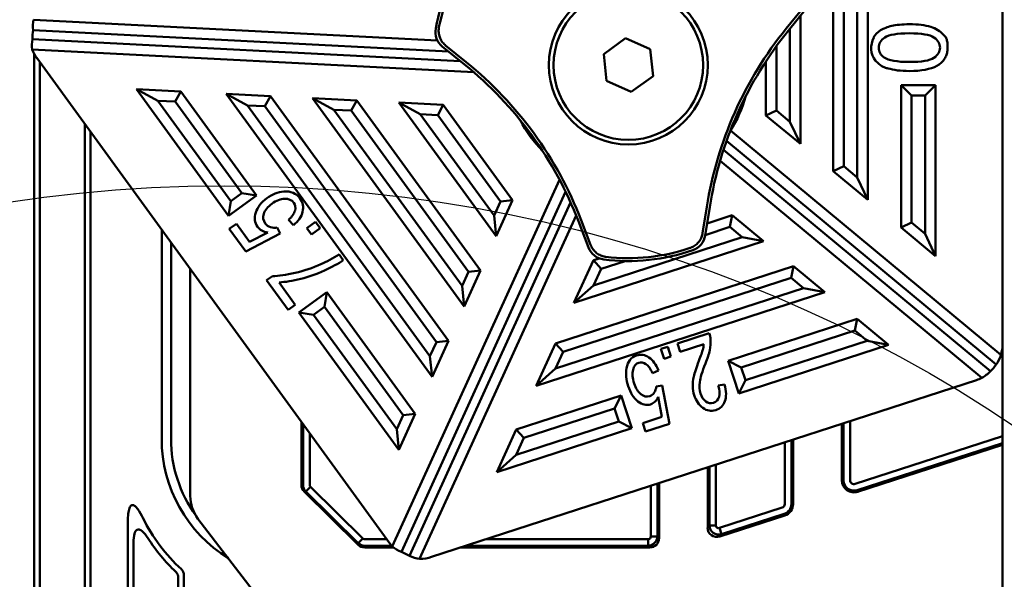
# Model space of a CAD drawing. Header units: millimetres. Extents: x 0 to 5104, y -184 to 1188.
# Tile 59 of 221: x 630 to 683, y 708 to 738. Entities that reach past the tile are written whole.
import ezdxf

# ---------------------------------------------------------------- set-up
doc = ezdxf.new("R2010")
doc.units = ezdxf.units.MM
doc.header["$LTSCALE"] = 2
doc.layers.add('Detailumgrenzung (ISO)', color=7, linetype='Continuous', lineweight=25)
doc.layers.add('Sichtbar (ISO)', color=7, linetype='Continuous', lineweight=50)

# ---------------------------------------------------------------- blocks, each defined once
blk = doc.blocks.new('2DDetail0')
at = {"layer": 'Detailumgrenzung (ISO)'}
blk.add_circle((320.666, 326.675), 37.864, dxfattribs=at)

msp = doc.modelspace()

# ---------------------------------------------------------------- linework, layer by layer
at = {"layer": 'Sichtbar (ISO)'}
for p, q in [((682.93, 720.583), (682.93, 752.348)), ((675.73, 743.888), (675.73, 728.321)), ((675.17, 742.598), (675.17, 729.514)), ((673.886, 729.852), (673.886, 742.165)), ((674.446, 730.115), (674.446, 741.922)), ((672.271, 738.596), (671.372, 737.486)), ((671.493, 737.388), (672.45, 738.571)), ((672.13, 738.175), (672.13, 731.31)), ((652.721, 736.854), (631.127, 737.961)), ((631.103, 737.401), (653.309, 736.263)), ((662.779, 736.965), (661.611, 736.117)), ((664.098, 736.378), (662.779, 736.965)), ((671.57, 732.504), (671.57, 737.484)), ((631.075, 736.923), (653.942, 735.75)), ((652.985, 736.525), (654.168, 735.568)), ((654.266, 735.688), (653.155, 736.587)), ((670.846, 736.545), (670.846, 733.105)), ((654.664, 735.152), (631.054, 736.363)), ((631.169, 648.508), (631.169, 736.117)), ((631.301, 735.911), (650.174, 709.934)), ((661.611, 736.117), (661.762, 734.681)), ((664.248, 734.943), (664.098, 736.378)), ((631.469, 648.514), (631.469, 735.679)), ((670.286, 732.842), (670.286, 735.731)), ((663.081, 734.094), (664.248, 734.943)), ((661.762, 734.681), (663.081, 734.094)), ((677.508, 734.465), (679.352, 734.465)), ((677.508, 726.845), (677.508, 734.465)), ((678.068, 733.905), (677.508, 734.465)), ((679.352, 734.465), (678.792, 733.905)), ((679.352, 734.465), (679.352, 725.313)), ((641.552, 727.47), (636.631, 734.243)), ((636.631, 734.243), (638.999, 734.122)), ((636.631, 734.243), (637.773, 733.624)), ((638.999, 734.122), (638.703, 733.576)), ((638.999, 734.122), (643.044, 728.554)), ((652.434, 718.843), (641.423, 733.998)), ((641.423, 733.998), (643.791, 733.876)), ((641.423, 733.998), (642.565, 733.378)), ((643.791, 733.876), (643.495, 733.33)), ((643.791, 733.876), (653.312, 720.771)), ((678.068, 727.108), (678.068, 733.905)), ((678.792, 733.905), (678.068, 733.905)), ((678.792, 733.905), (678.792, 726.507)), ((641.676, 728.252), (637.773, 733.624)), ((637.773, 733.624), (638.703, 733.576)), ((638.703, 733.576), (642.262, 728.677)), ((642.565, 733.378), (643.495, 733.33)), ((652.322, 719.949), (642.565, 733.378)), ((643.495, 733.33), (652.667, 720.706)), ((654.149, 722.606), (646.045, 733.761)), ((646.045, 733.761), (648.413, 733.639)), ((647.187, 733.141), (646.045, 733.761)), ((648.117, 733.093), (648.413, 733.639)), ((648.413, 733.639), (655.028, 724.535)), ((655.864, 726.37), (650.667, 733.524)), ((650.667, 733.524), (653.035, 733.402)), ((651.809, 732.904), (650.667, 733.524)), ((652.739, 732.857), (653.035, 733.402)), ((653.035, 733.402), (656.743, 728.298)), ((647.187, 733.141), (654.037, 723.713)), ((648.117, 733.093), (647.187, 733.141)), ((654.382, 724.47), (648.117, 733.093)), ((651.809, 732.904), (655.753, 727.477)), ((652.739, 732.857), (651.809, 732.904)), ((656.098, 728.233), (652.739, 732.857)), ((670.846, 733.105), (670.286, 732.842)), ((672.13, 731.31), (670.286, 732.842)), ((670.846, 733.105), (671.57, 732.504)), ((633.869, 732.375), (633.869, 648.781)), ((671.57, 732.504), (672.13, 731.31)), ((634.169, 731.963), (634.169, 648.843)), ((668.394, 732.032), (682.851, 720.027)), ((682.596, 719.512), (668.182, 731.48)), ((682.284, 719.147), (668.017, 730.994)), ((667.838, 730.414), (681.83, 718.795)), ((673.886, 729.852), (674.446, 730.115)), ((675.73, 728.321), (673.886, 729.852)), ((675.17, 729.514), (674.446, 730.115)), ((659.254, 729.392), (650.31, 709.767)), ((675.73, 728.321), (675.17, 729.514)), ((643.044, 728.554), (641.552, 727.47)), ((641.676, 728.252), (642.262, 728.677)), ((642.262, 728.677), (643.044, 728.554)), ((650.799, 709.489), (659.578, 728.753)), ((641.552, 727.47), (641.676, 728.252)), ((651.232, 709.283), (659.845, 728.181)), ((655.753, 727.477), (656.098, 728.233)), ((656.743, 728.298), (655.864, 726.37)), ((656.098, 728.233), (656.743, 728.298)), ((667.125, 727.947), (666.901, 726.536)), ((667.04, 726.419), (667.278, 727.922)), ((667.142, 727.061), (668.485, 727.497)), ((668.364, 726.869), (668.485, 727.497)), ((668.485, 727.497), (670.163, 726.103)), ((641.595, 726.768), (641.975, 727.044)), ((641.975, 727.044), (642.684, 726.069)), ((645.033, 726.966), (644.769, 727.255)), ((646.2, 727.143), (645.747, 726.814)), ((646.448, 726.801), (646.2, 727.143)), ((660.141, 727.482), (651.771, 709.114)), ((655.753, 727.477), (655.864, 726.37)), ((660.258, 727.185), (660.804, 725.764)), ((660.915, 725.906), (660.403, 727.24)), ((677.508, 726.845), (678.068, 727.108)), ((678.792, 726.507), (678.068, 727.108)), ((637.98, 726.718), (637.98, 715.53)), ((642.478, 725.552), (641.595, 726.768)), ((644.313, 726.523), (642.478, 725.552)), ((642.684, 726.069), (643.65, 726.569)), ((644.157, 726.841), (644.313, 726.523)), ((645.747, 726.814), (645.995, 726.472)), ((645.995, 726.472), (646.448, 726.801)), ((668.364, 726.869), (667.043, 726.44)), ((669.023, 726.322), (668.364, 726.869)), ((679.352, 725.313), (677.508, 726.845)), ((679.352, 725.313), (678.792, 726.507)), ((638.48, 726.03), (638.48, 715.53)), ((670.163, 726.103), (660.024, 722.809)), ((661.062, 723.735), (669.023, 726.322)), ((669.023, 726.322), (670.163, 726.103)), ((647.688, 725.095), (647.464, 725.404)), ((660.024, 722.809), (661.062, 725.085)), ((661.062, 725.085), (661.38, 725.189)), ((661.469, 724.629), (661.062, 725.085)), ((662.761, 725.048), (661.469, 724.629)), ((639.509, 712.478), (639.509, 724.613)), ((654.037, 723.713), (654.382, 724.47)), ((655.028, 724.535), (654.149, 722.606)), ((654.382, 724.47), (655.028, 724.535)), ((659.037, 720.642), (671.761, 724.776)), ((661.469, 724.629), (661.062, 723.735)), ((671.761, 724.776), (671.641, 724.148)), ((671.761, 724.776), (673.44, 723.383)), ((643.901, 724.239), (643.593, 724.015)), ((643.593, 724.015), (644.742, 722.433)), ((645.124, 722.71), (644.254, 723.907)), ((659.444, 720.185), (671.641, 724.148)), ((671.641, 724.148), (672.299, 723.601)), ((645.314, 722.292), (646.806, 723.376)), ((646.806, 723.376), (646.682, 722.593)), ((646.806, 723.376), (651.534, 716.868)), ((654.037, 723.713), (654.149, 722.606)), ((673.44, 723.383), (657.999, 718.366)), ((672.299, 723.601), (659.037, 719.292)), ((661.062, 723.735), (660.024, 722.809)), ((673.44, 723.383), (672.299, 723.601)), ((644.742, 722.433), (645.124, 722.71)), ((650.655, 714.94), (645.314, 722.292)), ((646.096, 722.168), (645.314, 722.292)), ((646.682, 722.593), (646.096, 722.168)), ((646.682, 722.593), (650.889, 716.803)), ((650.544, 716.047), (646.096, 722.168)), ((668.261, 719.715), (675.158, 721.956)), ((675.158, 721.956), (675.038, 721.328)), ((675.158, 721.956), (676.837, 720.562)), ((665.551, 720.631), (667.255, 721.185)), ((668.967, 719.355), (675.038, 721.328)), ((675.038, 721.328), (675.697, 720.781)), ((652.667, 720.706), (652.322, 719.949)), ((653.312, 720.771), (652.434, 718.843)), ((653.312, 720.771), (652.667, 720.706)), ((675.697, 720.781), (669.19, 718.666)), ((676.837, 720.562), (675.697, 720.781)), ((657.999, 718.366), (659.037, 720.642)), ((659.037, 720.642), (659.444, 720.185)), ((659.037, 719.292), (659.444, 720.185)), ((664.673, 720.346), (665.034, 720.463)), ((664.846, 719.814), (664.673, 720.346)), ((665.034, 720.463), (665.207, 719.931)), ((665.697, 720.183), (665.551, 720.631)), ((666.961, 720.593), (665.697, 720.183)), ((676.837, 720.562), (668.831, 717.961)), ((682.93, 720.583), (682.93, 715.681)), ((652.434, 718.843), (652.322, 719.949)), ((665.207, 719.931), (664.846, 719.814)), ((668.831, 717.961), (668.261, 719.715)), ((668.261, 719.715), (668.967, 719.355)), ((657.999, 718.366), (659.037, 719.292)), ((664.535, 719.199), (664.216, 719.049)), ((668.967, 719.355), (669.19, 718.666)), ((652.414, 709.213), (681.547, 718.679)), ((669.19, 718.666), (668.831, 717.961)), ((664.423, 718.34), (664.739, 718.379)), ((664.739, 718.379), (665.124, 716.344)), ((667.738, 718.389), (668.078, 718.446)), ((656.937, 716.035), (662.554, 717.86)), ((662.195, 717.155), (662.554, 717.86)), ((662.554, 717.86), (663.124, 716.107)), ((664.726, 716.708), (664.533, 717.776)), ((657.345, 715.579), (662.195, 717.155)), ((662.418, 716.466), (662.195, 717.155)), ((645.452, 716.433), (645.452, 713.062)), ((650.889, 716.803), (650.544, 716.047)), ((651.534, 716.868), (650.655, 714.94)), ((651.534, 716.868), (650.889, 716.803)), ((662.418, 716.466), (656.938, 714.685)), ((663.124, 716.107), (662.418, 716.466)), ((663.697, 716.374), (664.726, 716.708)), ((674.792, 716.484), (674.792, 713.312)), ((645.541, 713.062), (645.541, 716.311)), ((650.655, 714.94), (650.544, 716.047)), ((663.124, 716.107), (655.9, 713.759)), ((655.9, 713.759), (656.937, 716.035)), ((656.937, 716.035), (657.345, 715.579)), ((663.842, 715.927), (663.697, 716.374)), ((665.124, 716.344), (663.842, 715.927)), ((674.351, 716.341), (674.351, 713.312)), ((674.44, 713.312), (674.44, 716.37)), ((645.893, 715.826), (645.893, 713.062)), ((656.938, 714.685), (657.345, 715.579)), ((671.644, 715.461), (671.644, 712.045)), ((671.733, 712.045), (671.733, 715.49)), ((675.054, 713.122), (682.93, 715.681)), ((682.93, 715.311), (682.93, 715.681)), ((671.292, 712.045), (671.292, 715.347)), ((682.93, 715.311), (675.163, 712.787)), ((675.19, 712.703), (682.93, 715.218)), ((682.93, 715.311), (682.93, 715.218)), ((682.93, 715.218), (682.93, 714.381)), ((655.9, 713.759), (656.938, 714.685)), ((667.171, 713.966), (667.171, 710.775)), ((667.26, 710.897), (667.26, 713.966)), ((667.612, 713.966), (667.612, 710.897)), ((682.93, 713.862), (682.93, 714.162)), ((682.93, 710.554), (682.93, 713.862)), ((645.935, 712.961), (645.687, 712.708)), ((645.935, 712.961), (648.736, 710.203)), ((664.13, 710.303), (664.13, 713.02)), ((664.482, 713.134), (664.482, 710.303)), ((664.571, 710.214), (664.571, 713.163)), ((648.488, 709.865), (645.601, 712.708)), ((648.487, 709.951), (645.687, 712.708)), ((667.795, 710.764), (671.154, 711.855)), ((639.922, 711.261), (645.59, 703.875)), ((671.29, 711.436), (667.815, 710.306)), ((671.263, 711.52), (667.904, 710.429)), ((636.169, 649.421), (636.169, 711.111)), ((667.612, 710.897), (667.26, 710.897)), ((667.795, 710.764), (667.904, 710.429)), ((648.736, 710.203), (648.487, 709.951)), ((648.835, 710.163), (650.008, 710.163)), ((655.337, 710.163), (663.989, 710.163)), ((663.989, 710.163), (663.989, 709.81)), ((664.13, 710.303), (664.482, 710.303)), ((682.93, 709.604), (682.93, 710.554)), ((636.469, 649.535), (636.469, 709.979)), ((650.271, 709.81), (648.835, 709.81)), ((650.372, 709.721), (648.836, 709.721)), ((664.078, 709.721), (653.979, 709.721)), ((663.989, 709.81), (654.253, 709.81)), ((682.93, 709.604), (682.93, 689.866)), ((638.869, 708.11), (638.869, 650.73)), ((639.169, 708.24), (639.169, 650.919))]:
    msp.add_line(p, q, dxfattribs=at)
for radius in [4.25, 4]:
    msp.add_circle((662.93, 735.53), radius, dxfattribs=at)
for centre, radius, start, end in [((662.93, 735.53), 10.483, 142.7727, 169.2273), ((662.93, 735.53), 10.327, 143.3418, 168.6582), ((687.049, 724.791), 20.173, 141, 171), ((687.049, 724.791), 20.017, 141, 171), ((677.071, 736.446), 1.157, 151.385, 216.2128), ((641.57, 720.011), 20.017, 21, 51), ((641.57, 720.011), 20.173, 21, 51), ((677.004, 736.502), 1.126, 220.5079, 226.1341), ((662.93, 735.53), 6.487, 327.3786, 344.8974), ((662.93, 735.53), 6.487, 207.1026, 224.8974), ((662.93, 735.53), 10.483, 262.7727, 289.2273), ((662.93, 735.53), 10.327, 263.3418, 288.6582), ((645.48, 715.53), 7.5, 180, 238.3775), ((645.48, 715.53), 7, 180, 215.8496), ((666.812, 713.966), 0.359, 0, 6.4487), ((666.812, 713.966), 0.448, 0, 8.7658), ((666.812, 713.966), 0.8, 0, 12.8453), ((674.992, 713.312), 0.641, 180, 288), ((674.992, 713.312), 0.552, 180, 288), ((674.992, 713.312), 0.2, 180, 288), ((671.092, 712.045), 0.2, 288, 0), ((671.092, 712.045), 0.552, 288, 0), ((671.092, 712.045), 0.641, 288, 0), ((645.48, 715.53), 9.5, 206.4394, 227.2644), ((645.48, 715.53), 9.8, 212.882, 226.5243)]:
    msp.add_arc(centre, radius, start, end, dxfattribs=at)
for centre, major_axis, ratio, start_param, end_param in [((633.181, 737.021), (1.64, -1.715), 0.753693, 3.627189, 3.907006), ((652.871, 737.533), (-0.046, -0.249), 0.278407, 4.651746, 4.806714), ((633.107, 737.036), (1.998, -0.399), 0.981679, 3.158588, 3.39892), ((653.614, 737.302), (0.344, -0.939), 0.999173, 4.173685, 5.251093), ((633.164, 737.025), (-1.914, -1.204), 0.766087, 5.649567, 5.952105), ((653.182, 736.641), (0.176, -0.147), 0.254605, 4.619959, 4.775127), ((632.955, 737.066), (1.998, -0.399), 0.981679, 3.701458, 3.957751), ((662.396, 734.886), (-4.275, -5.148), 0.992163, 1.80673, 1.817794), ((646.379, 741.074), (-2.492, -14.235), 0.222846, 6.254626, 6.365593), ((666.841, 726.531), (-0.04, -0.226), 0.254605, 1.478367, 1.633534), ((666.053, 726.575), (0.641, 0.767), 0.999173, 4.173685, 5.251093), ((659.05, 797.755), (14.822, 73.19), 0.204138, 3.28346, 3.339956), ((661.737, 726.122), (0.787, -0.617), 0.999173, 4.173685, 5.251093), ((660.975, 725.915), (0.086, -0.213), 0.254605, 4.649651, 4.804819), ((666.225, 725.817), (0.239, 0.085), 0.278407, 4.651746, 4.806714), ((638.064, 745.546), (-8.116, 20.802), 0.593816, 3.057361, 3.166908), ((631.217, 724.207), (17.102, 1.781), 0.167081, 5.824419, 5.992792), ((661.727, 725.344), (0.251, -0.034), 0.278407, 4.618064, 4.773032), ((665.462, 721.209), (1.775, -0.833), 0.682977, 0.354521, 0.585565), ((665.042, 719.89), (1.71, 1.444), 0.608202, 5.567133, 5.742766), ((680.93, 720.583), (0, 2.002), 0.998948, 4.431171, 4.712389), ((680.93, 720.633), (1.885, -0.713), 0.938813, 6.038122, 6.343446), ((680.93, 720.638), (0.69, 2.009), 0.934197, 3.960837, 4.237717), ((680.93, 720.62), (0, 2.002), 0.998948, 3.885561, 4.125848), ((680.93, 720.583), (0, 2.002), 0.998948, 3.455443, 3.608681), ((652.575, 725.177), (11.746, -7.157), 0.220622, 6.279917, 6.390884), ((587.917, 776.906), (80.065, -59.571), 0.087916, 0.026818, 0.108404), ((645.96, 713.062), (-0.508, 0), 0.984808, 0, 0.785398), ((646.037, 713.062), (-0.001, 0.5), 0.992243, 1.5699, 2.355977), ((646.006, 713.049), (0.053, -0.114), 0.873722, 4.220966, 5.123778), ((641.51, 712.479), (1.895, 0.643), 0.999321, 2.81455, 3.468635), ((667.678, 710.796), (-0.307, -0.422), 0.95783, 5.361327, 7.205044), ((648.822, 710.275), (0.114, -0.052), 0.873618, 4.310173, 5.195805), ((664.063, 710.229), (0.364, -0.364), 0.970288, 5.512866, 7.053504), ((648.835, 710.306), (-0.5, -0.007), 0.992243, 0.785497, 1.556475), ((648.836, 710.229), (-0.008, 0.508), 0.984804, 2.356079, 3.126402), ((651.806, 711.12), (1.603, 1.224), 0.99144, 3.118016, 3.225586), ((651.937, 711.22), (2.29, 0.405), 0.818537, 3.788722, 4.054413), ((651.889, 711.184), (1.603, 1.224), 0.99144, 3.491277, 3.7313), ((651.916, 711.204), (0.109, -2.099), 0.839025, 5.823172, 6.138814), ((651.806, 711.12), (1.603, 1.224), 0.99144, 4.046942, 4.371751)]:
    msp.add_ellipse(centre, major_axis=major_axis, ratio=ratio, start_param=start_param, end_param=end_param, dxfattribs=at)
for points, knots in [([(652.797, 737.522), (652.785, 737.44), (652.782, 737.357), (652.798, 737.188), (652.817, 737.104), (652.875, 736.943), (652.915, 736.866), (653.01, 736.727), (653.066, 736.665), (653.128, 736.61)], [0, 0, 0, 0, 0.0250167, 0.0250167, 0.0507887, 0.0507887, 0.0765479, 0.0765479, 0.1015297, 0.1015297, 0.1015297, 0.1015297]), ([(676.043, 737.006), (676.13, 737.161), (676.254, 737.29), (676.58, 737.492), (676.778, 737.571), (677.011, 737.629)], [0.0003337, 0.0003337, 0.0003337, 0.0003337, 0.5, 0.5, 1, 1, 1, 1]), ([(677.011, 737.629), (677.246, 737.687), (677.561, 737.715), (678.427, 737.715), (678.805, 737.669), (679.094, 737.577)], [0, 0, 0, 0, 0.457447, 0.457447, 1, 1, 1, 1]), ([(676.645, 737.01), (676.428, 736.863), (676.32, 736.68), (676.32, 736.244), (676.416, 736.072), (676.606, 735.942)], [0, 0, 0, 0, 0.504505, 0.504505, 1, 1, 1, 1]), ([(679.267, 737.01), (679.049, 737.157), (678.612, 737.232), (677.299, 737.232), (676.861, 737.157), (676.645, 737.01)], [0, 0, 0, 0, 0.498831, 0.498831, 1, 1, 1, 1]), ([(679.268, 735.92), (679.486, 736.068), (679.594, 736.249), (679.594, 736.682), (679.486, 736.863), (679.267, 737.01)], [0, 0, 0, 0, 0.498866, 0.498866, 1, 1, 1, 1]), ([(679.998, 736.437), (679.999, 736.495), (680.004, 736.701), (679.95, 736.913), (679.928, 736.967), (679.86, 737.074), (679.815, 737.121), (679.762, 737.162)], [0, 0, 0, 0, 0.01744355, 0.01744355, 0.02406358, 0.02406358, 0.0314267, 0.0314267, 0.0314267, 0.0314267]), ([(679.998, 736.437), (679.997, 736.353), (679.988, 736.269), (679.952, 736.11), (679.927, 736.036), (679.857, 735.893), (679.814, 735.826), (679.71, 735.701), (679.649, 735.644), (679.583, 735.594)], [-0.09781417, -0.09781417, -0.09781417, -0.09781417, -0.07260474, -0.07260474, -0.04894666, -0.04894666, -0.02495548, -0.02495548, 0, 0, 0, 0]), ([(676.606, 735.942), (676.851, 735.78), (677.301, 735.699), (678.614, 735.699), (679.051, 735.773), (679.268, 735.92)], [0, 0, 0, 0, 0.49961, 0.49961, 1, 1, 1, 1]), ([(676.815, 735.355), (676.754, 735.363), (676.695, 735.377), (676.586, 735.417), (676.537, 735.441), (676.378, 735.539), (676.261, 735.654), (676.224, 735.69)], [-0.02911451, -0.02911451, -0.02911451, -0.02911451, -0.02189271, -0.02189271, -0.01546561, -0.01546561, -0.000002, -0.000002, -0.000002, -0.000002]), ([(679.423, 735.491), (679.087, 735.308), (678.598, 735.215), (677.484, 735.215), (677.104, 735.262), (676.815, 735.355)], [0.0900335, 0.0900335, 0.0900335, 0.0900335, 0.6137124, 0.6137124, 1, 1, 1, 1]), ([(643.011, 727.637), (643.1, 727.925), (643.298, 728.182), (643.899, 728.619), (644.199, 728.737), (644.506, 728.763)], [0, 0, 0, 0, 0.512397, 0.512397, 1, 1, 1, 1]), ([(644.506, 728.763), (644.882, 728.798), (645.169, 728.678), (645.528, 728.185), (645.577, 727.943), (645.514, 727.683)], [0, 0, 0, 0, 0.548796, 0.548796, 1, 1, 1, 1]), ([(645.109, 727.751), (645.149, 727.91), (645.126, 728.05), (644.934, 728.314), (644.773, 728.384), (644.34, 728.375), (644.112, 728.286), (643.647, 727.948), (643.503, 727.77), (643.38, 727.387), (643.407, 727.213), (643.59, 726.961), (643.682, 726.895), (643.797, 726.86)], [0, 0, 0, 0, 0.156215, 0.156215, 0.344162, 0.344162, 0.532108, 0.532108, 0.709649, 0.709649, 0.888327, 0.888327, 1, 1, 1, 1]), ([(643.65, 726.569), (643.407, 726.617), (643.227, 726.722), (642.955, 727.096), (642.923, 727.348), (643.011, 727.637)], [0, 0, 0, 0, 0.430718, 0.430718, 1, 1, 1, 1]), ([(666.895, 726.501), (666.879, 726.419), (666.852, 726.34), (666.78, 726.188), (666.733, 726.115), (666.623, 725.984), (666.559, 725.925), (666.421, 725.828), (666.348, 725.788), (666.271, 725.758)], [-0.1015297, -0.1015297, -0.1015297, -0.1015297, -0.0765244, -0.0765244, -0.0507409, -0.0507409, -0.0249932, -0.0249932, 0, 0, 0, 0]), ([(660.929, 725.873), (660.961, 725.797), (661.004, 725.725), (661.106, 725.591), (661.167, 725.53), (661.303, 725.424), (661.377, 725.381), (661.532, 725.314), (661.612, 725.291), (661.694, 725.277)], [0, 0, 0, 0, 0.0250053, 0.0250053, 0.0507888, 0.0507888, 0.0765366, 0.0765366, 0.1015298, 0.1015298, 0.1015298, 0.1015298]), ([(644.254, 723.907), (644.594, 723.922), (644.981, 723.983), (645.847, 724.199), (646.27, 724.348), (646.682, 724.538)], [0, 0, 0, 0, 0.500532, 0.500532, 1, 1, 1, 1]), ([(667.323, 720.849), (667.336, 720.663), (667.321, 720.473), (667.238, 720.078), (667.162, 719.841), (666.882, 719.134), (666.781, 718.804), (666.746, 718.574)], [0, 0, 0, 0, 0.281094, 0.281094, 0.562189, 0.562189, 1, 1, 1, 1]), ([(662.835, 719.31), (662.9, 719.672), (663.076, 719.899), (663.596, 720.068), (663.819, 720.033), (664.03, 719.888)], [0, 0, 0, 0, 0.548796, 0.548796, 1, 1, 1, 1]), ([(663.869, 719.533), (663.741, 719.623), (663.613, 719.649), (663.334, 719.558), (663.233, 719.432), (663.132, 719.024), (663.152, 718.782), (663.33, 718.235), (663.449, 718.042), (663.752, 717.799), (663.91, 717.765), (664.176, 717.852), (664.257, 717.916), (664.316, 718.011)], [0, 0, 0, 0, 0.156216, 0.156216, 0.344163, 0.344163, 0.532109, 0.532109, 0.709651, 0.709651, 0.888327, 0.888327, 1, 1, 1, 1]), ([(663.441, 717.539), (663.212, 717.718), (663.038, 717.989), (662.809, 718.695), (662.781, 719.015), (662.835, 719.31)], [0, 0, 0, 0, 0.512397, 0.512397, 1, 1, 1, 1]), ([(668.093, 717.545), (668.009, 717.31), (667.844, 717.153), (667.352, 716.993), (667.123, 717.031), (666.703, 717.342), (666.549, 717.57), (666.403, 718.021), (666.375, 718.178), (666.364, 718.499), (666.384, 718.677), (666.429, 718.871)], [0, 0, 0, 0, 0.246585, 0.246585, 0.495829, 0.495829, 0.745073, 0.745073, 0.872537, 0.872537, 1, 1, 1, 1]), ([(666.746, 718.574), (666.712, 718.343), (666.723, 718.14), (666.841, 717.778), (666.936, 717.637), (667.068, 717.539)], [0, 0, 0, 0, 0.486559, 0.486559, 1, 1, 1, 1]), ([(664.533, 717.776), (664.43, 717.566), (664.293, 717.434), (663.898, 717.305), (663.671, 717.36), (663.441, 717.539)], [0, 0, 0, 0, 0.430718, 0.430718, 1, 1, 1, 1]), ([(667.068, 717.539), (667.198, 717.442), (667.337, 717.415), (667.633, 717.512), (667.733, 717.619), (667.781, 717.784)], [0, 0, 0, 0, 0.484444, 0.484444, 1, 1, 1, 1]), ([(682.93, 714.162), (682.93, 714.197), (682.93, 714.233), (682.93, 714.306), (682.93, 714.344), (682.93, 714.381)], [-0.02253155, -0.02253155, -0.02253155, -0.02253155, -0.0112583, -0.0112583, 0, 0, 0, 0]), ([(636.169, 711.111), (636.169, 711.249), (636.176, 711.394), (636.206, 711.624), (636.227, 711.731), (636.274, 711.855), (636.292, 711.893), (636.327, 711.941), (636.341, 711.957), (636.371, 711.978), (636.384, 711.985), (636.413, 711.993), (636.428, 711.994), (636.46, 711.99), (636.477, 711.985), (636.52, 711.965), (636.546, 711.946), (636.615, 711.884), (636.662, 711.827), (636.803, 711.629), (636.899, 711.449), (636.973, 711.3)], [-0.1984559, -0.1984559, -0.1984559, -0.1984559, -0.1515739, -0.1515739, -0.1190034, -0.1190034, -0.105693, -0.105693, -0.0985523, -0.0985523, -0.0933064, -0.0933064, -0.0881541, -0.0881541, -0.0820666, -0.0820666, -0.0718748, -0.0718748, -0.0499596, -0.0499596, -0.0000027, -0.0000027, -0.0000027, -0.0000027]), ([(637.25, 710.209), (637.157, 710.353), (637.038, 710.515), (636.888, 710.633), (636.853, 710.656), (636.795, 710.68), (636.771, 710.686), (636.728, 710.689), (636.709, 710.686), (636.671, 710.674), (636.653, 710.664), (636.617, 710.634), (636.6, 710.613), (636.559, 710.55), (636.54, 710.502), (636.489, 710.334), (636.469, 710.171), (636.469, 709.979)], [0, 0, 0, 0, 0.0512981, 0.0512981, 0.064596, 0.064596, 0.0725853, 0.0725853, 0.0792858, 0.0792858, 0.0860856, 0.0860856, 0.0951226, 0.0951226, 0.1113755, 0.1113755, 0.1542745, 0.1542745, 0.1542745, 0.1542745]), ([(667.612, 710.897), (667.611, 710.852), (667.633, 710.809), (667.669, 710.783), (667.705, 710.757), (667.753, 710.75), (667.795, 710.764)], [0, 0, 0, 0, 0.497076, 0.497076, 0.497076, 1, 1, 1, 1]), ([(663.989, 710.163), (664.029, 710.162), (664.064, 710.178), (664.089, 710.203), (664.114, 710.229), (664.13, 710.264), (664.13, 710.303)], [0, 0, 0, 0, 0.498241, 0.498241, 0.498241, 1, 1, 1, 1]), ([(639.033, 708.552), (639.054, 708.532), (639.074, 708.51), (639.108, 708.463), (639.123, 708.438), (639.146, 708.384), (639.155, 708.356), (639.167, 708.299), (639.169, 708.27), (639.169, 708.24)], [-0.03511428, -0.03511428, -0.03511428, -0.03511428, -0.02634905, -0.02634905, -0.0175875, -0.0175875, -0.00880391, -0.00880391, 0, 0, 0, 0]), ([(638.869, 708.11), (638.869, 708.139), (638.867, 708.168), (638.855, 708.224), (638.847, 708.251), (638.824, 708.304), (638.81, 708.329), (638.777, 708.376), (638.758, 708.398), (638.737, 708.418)], [0, 0, 0, 0, 0.00863604, 0.00863604, 0.0172506, 0.0172506, 0.02590189, 0.02590189, 0.03455964, 0.03455964, 0.03455964, 0.03455964])]:
    msp.add_open_spline(points, degree=3, knots=knots, dxfattribs=at)
for points in [[(679.094, 737.577), (679.382, 737.484), (679.604, 737.346), (679.762, 737.162)], [(679.583, 735.594), (679.534, 735.557), (679.481, 735.523), (679.423, 735.491)], [(644.769, 727.255), (644.956, 727.426), (645.068, 727.591), (645.109, 727.751)], [(645.514, 727.683), (645.452, 727.422), (645.291, 727.184), (645.033, 726.966)], [(645.112, 724.412), (644.637, 724.301), (644.234, 724.243), (643.901, 724.239)], [(666.7, 719.699), (666.813, 719.997), (666.883, 720.196), (666.909, 720.297)], [(664.03, 719.888), (664.242, 719.742), (664.41, 719.513), (664.535, 719.199)], [(666.429, 718.871), (666.474, 719.065), (666.564, 719.341), (666.7, 719.699)], [(664.216, 719.049), (664.114, 719.281), (663.998, 719.441), (663.869, 719.533)], [(667.781, 717.784), (667.828, 717.949), (667.814, 718.15), (667.738, 718.389)], [(667.904, 710.429), (667.601, 710.34), (667.269, 710.572), (667.26, 710.897)], [(664.482, 710.303), (664.476, 710.048), (664.245, 709.816), (663.989, 709.81)]]:
    msp.add_open_spline(points, degree=3, dxfattribs=at)

# ---------------------------------------------------------------- block references
at = {"layer": 'Detailumgrenzung (ISO)', "xscale": 2, "yscale": 2, "zscale": 2}
msp.add_blockref('2DDetail0', (0, 0), dxfattribs=at)

doc.saveas('drawing.dxf')
